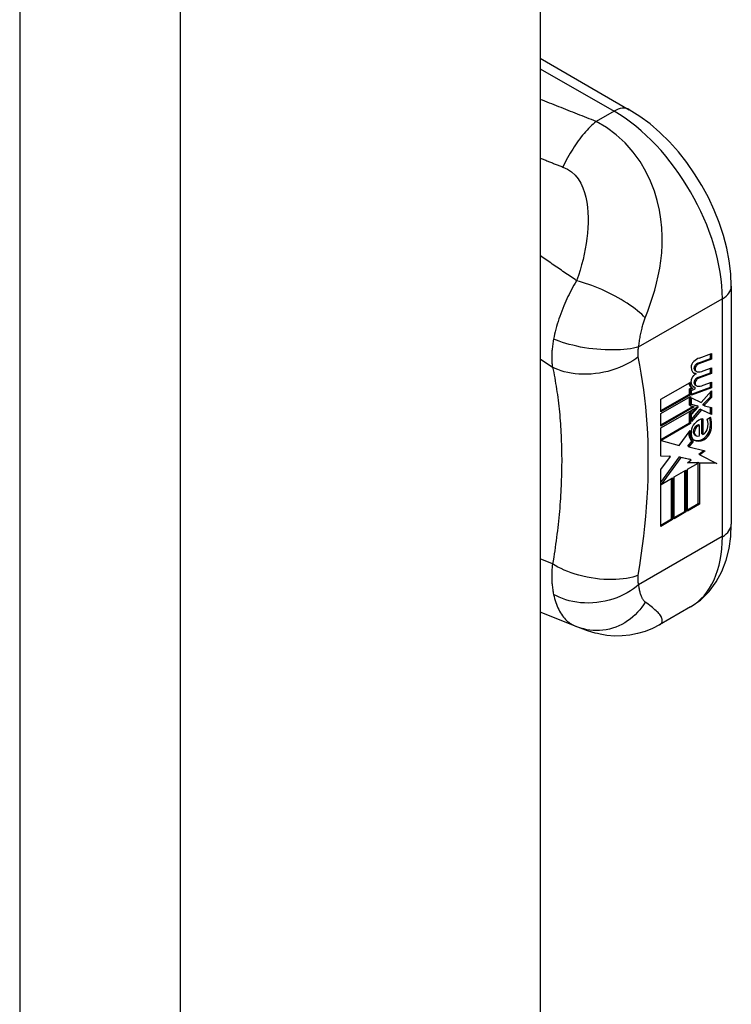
# Model space of a CAD drawing. Header units: inches. Extents: x 2 to 121, y 2 to 79.
# Tile 13 of 17: x 113.349 to 114.264, y 46.086 to 47.351. Entities that reach past the tile are written whole.
import ezdxf

# ---------------------------------------------------------------- set-up
doc = ezdxf.new("R2010")
doc.units = ezdxf.units.IN
doc.header["$LTSCALE"] = 7.278232
doc.header["$MEASUREMENT"] = 0
doc.layers.add('Visible Edges(ANSI)', color=7, linetype='Continuous', lineweight=25)
doc.layers.add('Visible Tangent Edges(ANSI)', color=7, linetype='Continuous', lineweight=25)

msp = doc.modelspace()

# ---------------------------------------------------------------- linework, layer by layer
at = {"layer": 'Visible Edges(ANSI)'}
for p, q in [((114.0181, 49.8368), (114.0181, 30.6155)), ((114.0181, 47.3018), (114.1327, 47.2358)), ((114.2638, 47.0088), (114.2638, 46.703)), ((114.2208, 46.9099), (114.237, 46.9159)), ((114.2223, 46.9166), (114.2384, 46.9223)), ((114.237, 46.9159), (114.237, 46.9218)), ((114.2384, 46.9151), (114.237, 46.9159)), ((114.2384, 46.9223), (114.2384, 46.9151)), ((114.2384, 46.9151), (114.2222, 46.9091)), ((114.2278, 46.9), (114.2384, 46.904)), ((114.237, 46.8976), (114.237, 46.9035)), ((114.2384, 46.904), (114.2384, 46.8968)), ((114.2185, 46.8964), (114.2171, 46.8972)), ((114.2189, 46.8992), (114.2175, 46.9)), ((114.2208, 46.8916), (114.237, 46.8976)), ((114.2384, 46.8968), (114.2222, 46.8907)), ((114.2384, 46.8968), (114.237, 46.8976)), ((114.1732, 46.8637), (114.2107, 46.8852)), ((114.2099, 46.8769), (114.2128, 46.8783)), ((114.214, 46.8776), (114.2126, 46.8784)), ((114.2127, 46.8701), (114.237, 46.8791)), ((114.2384, 46.8783), (114.2127, 46.8687)), ((114.2172, 46.8787), (114.2158, 46.8795)), ((114.2172, 46.8771), (114.2172, 46.8787)), ((114.2189, 46.8809), (114.2175, 46.8817)), ((114.2278, 46.8816), (114.2384, 46.8855)), ((114.237, 46.8791), (114.237, 46.885)), ((114.2384, 46.8783), (114.237, 46.8791)), ((114.2384, 46.8855), (114.2384, 46.8783)), ((114.1732, 46.8491), (114.2099, 46.8702)), ((114.2114, 46.8694), (114.1732, 46.8475)), ((114.1732, 46.8452), (114.2114, 46.8671)), ((114.2099, 46.8702), (114.2099, 46.8769)), ((114.2114, 46.8761), (114.2099, 46.8769)), ((114.2114, 46.8694), (114.2099, 46.8702)), ((114.2099, 46.8559), (114.2099, 46.8663)), ((114.2143, 46.8775), (114.2114, 46.8761)), ((114.2114, 46.8761), (114.2114, 46.8694)), ((114.2114, 46.8671), (114.2114, 46.855)), ((114.2127, 46.8749), (114.2172, 46.8771)), ((114.2127, 46.8687), (114.2127, 46.8749)), ((114.2127, 46.8656), (114.2252, 46.8596)), ((114.2127, 46.8567), (114.2127, 46.8656)), ((114.2252, 46.8596), (114.2384, 46.8746)), ((114.2278, 46.8572), (114.237, 46.8665)), ((114.2384, 46.8657), (114.2292, 46.8563)), ((114.237, 46.8665), (114.237, 46.873)), ((114.2384, 46.8657), (114.237, 46.8665)), ((114.2384, 46.8746), (114.2384, 46.8657)), ((114.1732, 46.8475), (114.1732, 46.8637)), ((114.1732, 46.8306), (114.2143, 46.8543)), ((114.2162, 46.8538), (114.1732, 46.829)), ((114.1732, 46.8267), (114.2197, 46.8535)), ((114.2114, 46.855), (114.2099, 46.8559)), ((114.2114, 46.855), (114.2162, 46.8538)), ((114.2197, 46.8535), (114.2114, 46.8446)), ((114.2127, 46.8572), (114.2199, 46.8552)), ((114.2214, 46.8544), (114.2127, 46.8567)), ((114.2127, 46.844), (114.2214, 46.8533)), ((114.2214, 46.8544), (114.2199, 46.8552)), ((114.2214, 46.8533), (114.2214, 46.8544)), ((114.2278, 46.8559), (114.2278, 46.8572)), ((114.2292, 46.8563), (114.2278, 46.8572)), ((114.2292, 46.855), (114.2278, 46.8559)), ((114.2292, 46.8563), (114.2292, 46.855)), ((114.2292, 46.855), (114.2384, 46.853)), ((114.237, 46.845), (114.237, 46.8533)), ((114.2384, 46.853), (114.2384, 46.8441)), ((114.1732, 46.829), (114.1732, 46.8452)), ((114.2099, 46.8454), (114.2149, 46.8507)), ((114.2099, 46.8331), (114.2099, 46.8454)), ((114.2114, 46.8446), (114.2099, 46.8454)), ((114.2114, 46.8446), (114.2114, 46.8323)), ((114.2127, 46.8377), (114.2239, 46.8508)), ((114.2253, 46.85), (114.2127, 46.8352)), ((114.2127, 46.8352), (114.2127, 46.844)), ((114.2253, 46.85), (114.2239, 46.8508)), ((114.2239, 46.8508), (114.237, 46.845)), ((114.2384, 46.8441), (114.2253, 46.85)), ((114.2329, 46.838), (114.2372, 46.8405)), ((114.2384, 46.8441), (114.237, 46.845)), ((114.1732, 46.812), (114.2099, 46.8331)), ((114.2114, 46.8323), (114.1738, 46.8107)), ((114.2114, 46.8323), (114.2099, 46.8331)), ((114.223, 46.8299), (114.2216, 46.8307)), ((114.223, 46.8168), (114.223, 46.8299)), ((114.2258, 46.8192), (114.2258, 46.8382)), ((114.2273, 46.8384), (114.2273, 46.8184)), ((114.1732, 46.7903), (114.1732, 46.8267)), ((114.1969, 46.8041), (114.211, 46.8234)), ((114.2184, 46.8167), (114.217, 46.8175)), ((114.2273, 46.8184), (114.2258, 46.8192)), ((114.1738, 46.8107), (114.1732, 46.811)), ((114.1738, 46.8107), (114.1969, 46.8041)), ((114.208, 46.8032), (114.2134, 46.8101)), ((114.2094, 46.8024), (114.208, 46.8032)), ((114.2148, 46.8093), (114.2094, 46.8024)), ((114.2094, 46.8024), (114.2301, 46.7972)), ((114.2148, 46.8093), (114.2134, 46.8101)), ((114.1732, 46.791), (114.1841, 46.7906)), ((114.1856, 46.7898), (114.1732, 46.7903)), ((114.1732, 46.7731), (114.1856, 46.7898)), ((114.1732, 46.7565), (114.1974, 46.7896)), ((114.1856, 46.7898), (114.1841, 46.7906)), ((114.1988, 46.7888), (114.1974, 46.7896)), ((114.1974, 46.7896), (114.2106, 46.7865)), ((114.222, 46.7931), (114.2283, 46.7977)), ((114.2234, 46.7923), (114.222, 46.7931)), ((114.2301, 46.7972), (114.2234, 46.7923)), ((114.2234, 46.7923), (114.2452, 46.7809)), ((114.1988, 46.7888), (114.1735, 46.7541)), ((114.2121, 46.7857), (114.1988, 46.7888)), ((114.2073, 46.7819), (114.2121, 46.7857)), ((114.2212, 46.7816), (114.2073, 46.7819)), ((114.2076, 46.7737), (114.2212, 46.7816)), ((114.2083, 46.7827), (114.2198, 46.7824)), ((114.2121, 46.7857), (114.2106, 46.7865)), ((114.2212, 46.7816), (114.2198, 46.7824)), ((114.2213, 46.7295), (114.2213, 46.7823)), ((114.2227, 46.7815), (114.2213, 46.7823)), ((114.2213, 46.7823), (114.2437, 46.7818)), ((114.2227, 46.7815), (114.2227, 46.7287)), ((114.2452, 46.7809), (114.2227, 46.7815)), ((114.1732, 46.7002), (114.1732, 46.7731)), ((114.1904, 46.7638), (114.2055, 46.7725)), ((114.1904, 46.71), (114.1904, 46.7638)), ((114.2041, 46.7195), (114.2041, 46.7717)), ((114.2055, 46.7725), (114.2055, 46.7187)), ((114.2076, 46.7199), (114.2076, 46.7737)), ((114.1735, 46.7541), (114.1732, 46.7543)), ((114.1735, 46.7541), (114.1884, 46.7627)), ((114.187, 46.7097), (114.187, 46.7619)), ((114.1884, 46.7627), (114.1884, 46.7089)), ((114.2076, 46.7216), (114.2213, 46.7295)), ((114.2227, 46.7287), (114.2076, 46.7199)), ((114.2227, 46.7287), (114.2213, 46.7295)), ((114.1904, 46.7116), (114.2041, 46.7195)), ((114.2055, 46.7187), (114.1904, 46.71)), ((114.2055, 46.7187), (114.2041, 46.7195)), ((114.1732, 46.7018), (114.187, 46.7097)), ((114.1884, 46.7089), (114.1732, 46.7002)), ((114.1884, 46.7089), (114.187, 46.7097)), ((114.0643, 46.5715), (114.0181, 46.5898)), ((114.2113, 46.5966), (114.1714, 46.5736)), ((114.0666, 46.5706), (114.0643, 46.5715))]:
    msp.add_line(p, q, dxfattribs=at)
at = {"layer": 'Visible Edges(ANSI)', "flags": 128}
for points in [[(114.2638, 47.0088), (114.2631, 47.0249), (114.2612, 47.0413), (114.258, 47.0577), (114.2537, 47.0742), (114.2482, 47.0906), (114.2418, 47.1068), (114.2343, 47.1228), (114.2259, 47.1383), (114.2166, 47.1534), (114.2065, 47.1678), (114.1957, 47.1815), (114.1842, 47.1944), (114.1721, 47.2064), (114.1595, 47.2174), (114.1463, 47.2272), (114.1327, 47.2358)], [(114.2113, 46.5966), (114.2241, 46.6055), (114.2352, 46.6164), (114.2445, 46.6288), (114.2518, 46.6423), (114.2572, 46.6567), (114.2609, 46.6717), (114.2631, 46.6872), (114.2638, 46.703)], [(114.1714, 46.5736), (114.1624, 46.569), (114.153, 46.5652), (114.1433, 46.5623), (114.1334, 46.5603), (114.1235, 46.5593), (114.1136, 46.5592), (114.104, 46.56), (114.0953, 46.5615), (114.0917, 46.5623), (114.0888, 46.563), (114.0847, 46.5643), (114.079, 46.5661), (114.0734, 46.5681), (114.0666, 46.5706)]]:
    msp.add_lwpolyline(points, dxfattribs=at)
at = {"layer": 'Visible Edges(ANSI)'}
for centre, major_axis, start_param, end_param in [((114.2197, 46.8997), (0.0096, 0.0166), 0.591478, 1.10591), ((114.217, 46.9076), (0.00349, 0.00607), 1.10591, 2.348655), ((114.2236, 46.9114), (-0.0082, -0.0142), 5.490247, 6.612005), ((114.2186, 46.9052), (0.002, 0.00347), 1.194468, 2.460773), ((114.2217, 46.9073), (-0.00419, -0.00728), 5.602365, 6.283185), ((114.22, 46.9043), (-0.002, -0.00347), 4.33606, 5.602365), ((114.2198, 46.9027), (0.00409, 0.00711), 0.608795, 1.194468), ((114.2212, 46.9019), (-0.00409, -0.00711), 3.750388, 4.33606), ((114.2168, 46.8895), (0.00337, 0.00586), 1.080045, 2.345144), ((114.2222, 46.9122), (-0.0082, -0.0142), 0.086325, 0.32882), ((114.2194, 46.8813), (0.0096, 0.0166), 0.846591, 1.080045), ((114.2231, 46.9065), (-0.00419, -0.00728), 5.602365, 6.501309), ((114.2198, 46.8844), (0.00409, 0.00711), 0.608932, 1.194614), ((114.2212, 46.8836), (-0.00409, -0.00711), 3.750524, 4.336206), ((114.2313, 46.9271), (-0.0155, -0.0269), 0.234705, 0.623342), ((114.2206, 46.8923), (-0.008, -0.0139), 5.599531, 6.283185), ((114.222, 46.8915), (-0.008, -0.0139), 5.474827, 6.308913), ((114.2233, 46.8932), (-0.008, -0.0139), 5.486737, 6.497871), ((114.2219, 46.894), (-0.008, -0.0139), 0.088333, 0.214686), ((114.2186, 46.8868), (0.002, 0.00347), 1.194614, 2.459504), ((114.2217, 46.889), (-0.00419, -0.00728), 5.601097, 6.283185), ((114.22, 46.886), (-0.002, -0.00347), 4.336206, 5.601097), ((114.2231, 46.8882), (-0.00419, -0.00728), 5.601097, 6.50115), ((114.2316, 46.9087), (-0.0155, -0.0269), 0.217964, 0.608932), ((114.2084, 46.8157), (0.0202, 0.0351), 5.348557, 5.747216), ((114.2098, 46.8149), (-0.0202, -0.0351), 2.206964, 2.656801), ((114.2194, 46.8263), (0.00506, 0.00878), 1.199629, 2.268394), ((114.2195, 46.8249), (0.00318, 0.00552), 0.285255, 1.676465), ((114.2219, 46.8212), (0.0094, 0.0163), 0.3673, 1.199629), ((114.2209, 46.8241), (0.00318, 0.00552), 0.285255, 1.676465), ((114.2275, 46.8234), (0.0066, 0.0114), 3.865099, 5.348557), ((114.2196, 46.8239), (0.0102, 0.0177), 5.053908, 5.889616), ((114.2247, 46.829), (-0.011, -0.0191), 5.44239, 6.249461), ((114.2262, 46.8282), (-0.011, -0.0191), 5.27034, 6.249461), ((114.2262, 46.8282), (-0.0099, -0.0173), 5.328451, 6.266738), ((114.22, 46.8247), (-0.00364, -0.00633), 4.818058, 5.834093), ((114.2226, 46.8273), (-0.00559, -0.00971), 5.834093, 6.283185), ((114.2214, 46.8239), (-0.00364, -0.00633), 4.818058, 5.834093), ((114.224, 46.8264), (-0.00559, -0.00971), 5.834093, 6.944434), ((114.2285, 46.8242), (0.00319, 0.00555), 3.637533, 5.053908), ((114.229, 46.8226), (-0.0066, -0.0114), 0.723506, 2.206964), ((114.2281, 46.8347), (-0.0132, -0.023), 0.05511, 0.723506), ((114.2295, 46.8339), (-0.0132, -0.023), 6.266738, 7.006692)]:
    msp.add_ellipse(centre, major_axis=major_axis, ratio=0.578093, start_param=start_param, end_param=end_param, dxfattribs=at)
at = {"layer": 'Visible Tangent Edges(ANSI)'}
for p, q in [((113.3492, 49.5705), (113.3492, 30.3492)), ((113.5557, 30.3492), (113.5557, 49.5705)), ((114.0181, 47.2885), (114.1131, 47.2339)), ((114.1131, 47.2339), (114.09, 47.2206)), ((114.1447, 46.9309), (114.2522, 46.9928)), ((114.2522, 46.9928), (114.2522, 46.687)), ((114.0181, 46.9156), (114.0339, 46.905)), ((114.2172, 46.9024), (114.2158, 46.9032)), ((114.2188, 46.9067), (114.2174, 46.9075)), ((114.2222, 46.9091), (114.2208, 46.9099)), ((114.2222, 46.8907), (114.2208, 46.8916)), ((114.2172, 46.8841), (114.2158, 46.8849)), ((114.2188, 46.8884), (114.2174, 46.8892)), ((114.2382, 46.8263), (114.2367, 46.8271)), ((114.2165, 46.8191), (114.2151, 46.8199)), ((114.2174, 46.8253), (114.2159, 46.8261)), ((114.2284, 46.8115), (114.227, 46.8124)), ((114.2522, 46.687), (114.1447, 46.6251)), ((114.0339, 46.6519), (114.0181, 46.6586))]:
    msp.add_line(p, q, dxfattribs=at)
at = {"layer": 'Visible Tangent Edges(ANSI)', "flags": 128}
for points in [[(114.09, 47.2206), (114.0871, 47.2218), (114.0841, 47.223), (114.0811, 47.2242), (114.0781, 47.2254), (114.0751, 47.2266), (114.0722, 47.2277), (114.0692, 47.2289), (114.0662, 47.2301), (114.0632, 47.2313), (114.0602, 47.2324), (114.0572, 47.2336), (114.0542, 47.2348), (114.0512, 47.236), (114.0481, 47.2372), (114.0451, 47.2384), (114.0421, 47.2396), (114.0391, 47.2407), (114.0361, 47.2419), (114.0331, 47.2431), (114.0301, 47.2443), (114.0271, 47.2455), (114.0241, 47.2467), (114.0211, 47.2479), (114.0181, 47.249)], [(114.09, 47.2206), (114.0881, 47.219), (114.0862, 47.2173), (114.0842, 47.2155), (114.0823, 47.2136), (114.0803, 47.2116), (114.0784, 47.2096), (114.0765, 47.2075), (114.0746, 47.2053), (114.0727, 47.203), (114.0708, 47.2007), (114.0689, 47.1982), (114.0671, 47.1958), (114.0652, 47.1932), (114.0634, 47.1906), (114.0617, 47.188), (114.0599, 47.1852), (114.0582, 47.1825), (114.0565, 47.1797), (114.0549, 47.1768), (114.0533, 47.1739), (114.0517, 47.171), (114.0502, 47.1681), (114.0487, 47.1651), (114.0472, 47.1621)], [(114.1532, 46.9683), (114.1565, 46.977), (114.1597, 46.9859), (114.1626, 46.9948), (114.1653, 47.0038), (114.1678, 47.0129), (114.1699, 47.0223), (114.1718, 47.0319), (114.1733, 47.0417), (114.1744, 47.0517), (114.175, 47.0621), (114.1751, 47.0728), (114.1746, 47.0838), (114.1734, 47.0951), (114.1715, 47.1068), (114.1687, 47.1189), (114.165, 47.1312), (114.1601, 47.1438), (114.154, 47.1565), (114.1465, 47.1691), (114.1377, 47.1813), (114.1274, 47.193), (114.1159, 47.2036), (114.1034, 47.213), (114.09, 47.2206)], [(114.0181, 47.1736), (114.0193, 47.1731), (114.0205, 47.1726), (114.0218, 47.1721), (114.023, 47.1716), (114.0242, 47.1712), (114.0254, 47.1707), (114.0266, 47.1702), (114.0278, 47.1697), (114.029, 47.1692), (114.0302, 47.1687), (114.0314, 47.1683), (114.0326, 47.1678), (114.0339, 47.1673), (114.0351, 47.1668), (114.0363, 47.1664), (114.0375, 47.1659), (114.0387, 47.1654), (114.0399, 47.1649), (114.0411, 47.1645), (114.0423, 47.164), (114.0436, 47.1635), (114.0448, 47.1631), (114.046, 47.1626), (114.0472, 47.1621)], [(114.0472, 47.1621), (114.0531, 47.1594), (114.0584, 47.1559), (114.0631, 47.1516), (114.0671, 47.1467), (114.0704, 47.1413), (114.0731, 47.1355), (114.0753, 47.1294), (114.0769, 47.1232), (114.0781, 47.1168), (114.079, 47.1103), (114.0795, 47.1037), (114.0797, 47.0971), (114.0796, 47.0905), (114.0793, 47.0838), (114.0788, 47.0771), (114.0781, 47.0703), (114.0772, 47.0636), (114.076, 47.0568), (114.0747, 47.05), (114.0732, 47.0432), (114.0714, 47.0364), (114.0695, 47.0296), (114.0673, 47.0227), (114.0649, 47.0159)], [(114.0649, 47.0159), (114.063, 47.0173), (114.061, 47.0186), (114.0591, 47.02), (114.0571, 47.0213), (114.0552, 47.0227), (114.0532, 47.024), (114.0513, 47.0253), (114.0493, 47.0267), (114.0474, 47.028), (114.0454, 47.0294), (114.0435, 47.0307), (114.0415, 47.0321), (114.0396, 47.0334), (114.0376, 47.0347), (114.0357, 47.0361), (114.0337, 47.0374), (114.0318, 47.0388), (114.0298, 47.0401), (114.0279, 47.0415), (114.0259, 47.0428), (114.024, 47.0441), (114.022, 47.0455), (114.0201, 47.0468), (114.0181, 47.0482)], [(114.0649, 47.0159), (114.0632, 47.013), (114.0615, 47.0101), (114.0598, 47.0072), (114.0582, 47.0042), (114.0567, 47.0013), (114.0552, 46.9984), (114.0538, 46.9955), (114.0524, 46.9925), (114.0511, 46.9896), (114.0498, 46.9867), (114.0485, 46.9836), (114.0472, 46.9804), (114.0458, 46.9769), (114.0445, 46.9735), (114.0433, 46.9701), (114.0422, 46.9668), (114.0411, 46.9635), (114.0401, 46.9601), (114.0391, 46.9569), (114.0382, 46.9536), (114.0374, 46.9504), (114.0367, 46.9472), (114.036, 46.9441), (114.0354, 46.941)], [(114.1532, 46.9683), (114.151, 46.9705), (114.1486, 46.9728), (114.146, 46.9751), (114.1431, 46.9774), (114.1401, 46.9798), (114.1369, 46.9822), (114.1335, 46.9846), (114.13, 46.987), (114.1262, 46.9893), (114.1224, 46.9917), (114.1184, 46.994), (114.1143, 46.9962), (114.1102, 46.9984), (114.106, 47.0005), (114.1017, 47.0026), (114.0974, 47.0045), (114.0932, 47.0063), (114.0889, 47.0081), (114.0847, 47.0097), (114.0806, 47.0112), (114.0765, 47.0125), (114.0725, 47.0138), (114.0687, 47.0149), (114.0649, 47.0159)], [(114.1447, 46.9309), (114.1449, 46.9326), (114.1452, 46.9343), (114.1454, 46.936), (114.1457, 46.9378), (114.1459, 46.9395), (114.1462, 46.9413), (114.1465, 46.943), (114.1468, 46.9448), (114.1472, 46.9465), (114.1475, 46.9482), (114.1479, 46.95), (114.1482, 46.9517), (114.1486, 46.9534), (114.149, 46.9549), (114.1493, 46.9563), (114.1497, 46.9577), (114.1501, 46.9591), (114.1505, 46.9605), (114.1509, 46.9618), (114.1513, 46.9632), (114.1518, 46.9645), (114.1522, 46.9658), (114.1527, 46.9671), (114.1532, 46.9683)], [(114.0354, 46.941), (114.035, 46.9392), (114.0347, 46.9374), (114.0344, 46.9357), (114.0342, 46.934), (114.034, 46.9323), (114.0338, 46.9306), (114.0336, 46.929), (114.0334, 46.9273), (114.0333, 46.9258), (114.0332, 46.9242), (114.0331, 46.9227), (114.0331, 46.9213), (114.033, 46.9198), (114.033, 46.9184), (114.033, 46.917), (114.033, 46.9156), (114.0331, 46.9142), (114.0331, 46.9128), (114.0332, 46.9115), (114.0333, 46.9101), (114.0334, 46.9088), (114.0336, 46.9075), (114.0337, 46.9062), (114.0339, 46.905)], [(114.1447, 46.9309), (114.1414, 46.93), (114.1379, 46.9293), (114.1341, 46.9286), (114.1301, 46.9281), (114.1258, 46.9276), (114.1213, 46.9272), (114.1166, 46.927), (114.1117, 46.9269), (114.1067, 46.9269), (114.1016, 46.9271), (114.0963, 46.9274), (114.0911, 46.9278), (114.0858, 46.9283), (114.0805, 46.929), (114.0753, 46.9298), (114.0701, 46.9307), (114.0651, 46.9318), (114.0603, 46.9329), (114.0556, 46.9341), (114.0511, 46.9354), (114.0468, 46.9367), (114.0427, 46.9381), (114.0389, 46.9395), (114.0354, 46.941)], [(114.1442, 46.9181), (114.1442, 46.9185), (114.1441, 46.919), (114.144, 46.9194), (114.144, 46.9199), (114.144, 46.9204), (114.1439, 46.9209), (114.1439, 46.9214), (114.1439, 46.9219), (114.1439, 46.9224), (114.1439, 46.9229), (114.1439, 46.9234), (114.1439, 46.9239), (114.1439, 46.9245), (114.1439, 46.925), (114.144, 46.9255), (114.144, 46.9261), (114.1441, 46.9267), (114.1441, 46.9273), (114.1442, 46.9278), (114.1443, 46.9284), (114.1444, 46.929), (114.1445, 46.9296), (114.1446, 46.9302), (114.1447, 46.9309)], [(114.1442, 46.9181), (114.1409, 46.9156), (114.1372, 46.9131), (114.1333, 46.9108), (114.1291, 46.9085), (114.1247, 46.9064), (114.1201, 46.9044), (114.1153, 46.9025), (114.1103, 46.9009), (114.1051, 46.8994), (114.0999, 46.8982), (114.0945, 46.8972), (114.0891, 46.8965), (114.0837, 46.8959), (114.0784, 46.8957), (114.0731, 46.8957), (114.068, 46.8959), (114.0629, 46.8963), (114.0581, 46.897), (114.0535, 46.8979), (114.049, 46.899), (114.0449, 46.9003), (114.0409, 46.9017), (114.0373, 46.9033), (114.0339, 46.905)], [(114.1442, 46.6373), (114.1462, 46.65), (114.1481, 46.6627), (114.1498, 46.6753), (114.1514, 46.6878), (114.1527, 46.7003), (114.1539, 46.7127), (114.1549, 46.725), (114.1557, 46.7372), (114.1563, 46.7493), (114.1568, 46.7613), (114.157, 46.7733), (114.1571, 46.7851), (114.157, 46.7968), (114.1568, 46.8085), (114.1563, 46.82), (114.1557, 46.8314), (114.1549, 46.8427), (114.1539, 46.8538), (114.1527, 46.8648), (114.1514, 46.8757), (114.1498, 46.8865), (114.1481, 46.8971), (114.1462, 46.9076), (114.1442, 46.9181)], [(114.0339, 46.905), (114.0347, 46.9014), (114.0355, 46.898), (114.0361, 46.8945), (114.0368, 46.891), (114.0374, 46.8874), (114.038, 46.8839), (114.0386, 46.8803), (114.0392, 46.8767), (114.0397, 46.8731), (114.0402, 46.8695), (114.0407, 46.8658), (114.0412, 46.8622), (114.0416, 46.8585), (114.042, 46.8548), (114.0424, 46.8511), (114.0428, 46.8473), (114.0432, 46.8436), (114.0435, 46.8398), (114.0438, 46.836), (114.0441, 46.8322), (114.0444, 46.8284), (114.0446, 46.8246), (114.0448, 46.8207), (114.045, 46.8169)], [(114.045, 46.8169), (114.0451, 46.8143), (114.0452, 46.8116), (114.0453, 46.809), (114.0454, 46.8064), (114.0455, 46.8037), (114.0456, 46.8011), (114.0456, 46.7985), (114.0457, 46.7958), (114.0457, 46.7931), (114.0457, 46.7905), (114.0458, 46.7878), (114.0458, 46.7851), (114.0458, 46.7824), (114.0457, 46.7797), (114.0457, 46.777), (114.0457, 46.7743), (114.0456, 46.7716), (114.0456, 46.7689), (114.0455, 46.7662), (114.0454, 46.7635), (114.0453, 46.7607), (114.0452, 46.758), (114.0451, 46.7553), (114.045, 46.7525)], [(114.045, 46.7525), (114.0448, 46.7484), (114.0446, 46.7443), (114.0444, 46.7402), (114.0441, 46.7361), (114.0438, 46.732), (114.0435, 46.7278), (114.0432, 46.7237), (114.0428, 46.7195), (114.0424, 46.7153), (114.042, 46.7112), (114.0416, 46.707), (114.0412, 46.7028), (114.0407, 46.6986), (114.0402, 46.6944), (114.0397, 46.6902), (114.0392, 46.6859), (114.0386, 46.6817), (114.038, 46.6774), (114.0374, 46.6732), (114.0368, 46.6689), (114.0361, 46.6647), (114.0355, 46.6604), (114.0347, 46.6561), (114.0339, 46.6519)], [(114.0339, 46.6519), (114.0337, 46.6503), (114.0336, 46.6486), (114.0334, 46.6469), (114.0333, 46.6452), (114.0332, 46.6436), (114.0331, 46.6419), (114.0331, 46.6403), (114.033, 46.6386), (114.033, 46.637), (114.033, 46.6354), (114.033, 46.6338), (114.0331, 46.6322), (114.0331, 46.6306), (114.0332, 46.629), (114.0333, 46.6273), (114.0334, 46.6257), (114.0336, 46.6241), (114.0338, 46.6224), (114.034, 46.6208), (114.0342, 46.6191), (114.0344, 46.6175), (114.0347, 46.6159), (114.035, 46.6143), (114.0354, 46.6127)], [(114.1442, 46.6373), (114.1409, 46.6362), (114.1372, 46.6351), (114.1333, 46.6342), (114.1291, 46.6334), (114.1247, 46.6328), (114.1201, 46.6323), (114.1153, 46.632), (114.1103, 46.6318), (114.1051, 46.6319), (114.0999, 46.6321), (114.0945, 46.6325), (114.0891, 46.6331), (114.0837, 46.6339), (114.0784, 46.6349), (114.0731, 46.6361), (114.068, 46.6374), (114.0629, 46.6389), (114.0581, 46.6405), (114.0535, 46.6422), (114.049, 46.644), (114.0449, 46.6459), (114.0409, 46.6479), (114.0373, 46.6499), (114.0339, 46.6519)], [(114.1447, 46.6251), (114.1446, 46.6256), (114.1445, 46.626), (114.1444, 46.6265), (114.1443, 46.627), (114.1442, 46.6275), (114.1441, 46.628), (114.1441, 46.6285), (114.144, 46.629), (114.144, 46.6295), (114.1439, 46.63), (114.1439, 46.6306), (114.1439, 46.6311), (114.1439, 46.6316), (114.1439, 46.6321), (114.1439, 46.6326), (114.1439, 46.6331), (114.1439, 46.6336), (114.1439, 46.6341), (114.144, 46.6347), (114.144, 46.6352), (114.144, 46.6357), (114.1441, 46.6363), (114.1442, 46.6368), (114.1442, 46.6373)], [(114.1447, 46.6251), (114.1414, 46.6224), (114.1379, 46.6197), (114.1341, 46.6172), (114.1301, 46.6147), (114.1258, 46.6125), (114.1213, 46.6104), (114.1166, 46.6084), (114.1117, 46.6067), (114.1067, 46.6053), (114.1016, 46.604), (114.0963, 46.603), (114.0911, 46.6023), (114.0858, 46.6018), (114.0805, 46.6016), (114.0753, 46.6017), (114.0701, 46.602), (114.0651, 46.6026), (114.0603, 46.6035), (114.0556, 46.6045), (114.0511, 46.6058), (114.0468, 46.6073), (114.0427, 46.609), (114.0389, 46.6108), (114.0354, 46.6127)], [(114.1532, 46.6029), (114.1527, 46.6033), (114.1522, 46.6038), (114.1518, 46.6042), (114.1513, 46.6047), (114.1509, 46.6053), (114.1505, 46.6058), (114.1501, 46.6065), (114.1497, 46.6071), (114.1493, 46.6078), (114.149, 46.6085), (114.1486, 46.6093), (114.1482, 46.6102), (114.1479, 46.6113), (114.1475, 46.6123), (114.1472, 46.6134), (114.1468, 46.6145), (114.1465, 46.6157), (114.1462, 46.6169), (114.1459, 46.6182), (114.1457, 46.6195), (114.1454, 46.6209), (114.1452, 46.6222), (114.1449, 46.6236), (114.1447, 46.6251)], [(114.0354, 46.6127), (114.036, 46.6101), (114.0366, 46.6075), (114.0374, 46.6049), (114.0382, 46.6025), (114.039, 46.6001), (114.04, 46.5977), (114.041, 46.5955), (114.042, 46.5933), (114.0431, 46.5912), (114.0443, 46.5892), (114.0456, 46.5872), (114.0469, 46.5853), (114.0482, 46.5836), (114.0495, 46.582), (114.0508, 46.5807), (114.0521, 46.5794), (114.0534, 46.5781), (114.0548, 46.577), (114.0563, 46.5759), (114.0578, 46.5748), (114.0593, 46.5739), (114.0609, 46.573), (114.0625, 46.5722), (114.0643, 46.5715)], [(114.1532, 46.6029), (114.151, 46.5995), (114.1487, 46.5962), (114.1461, 46.5929), (114.1434, 46.5897), (114.1404, 46.5867), (114.1373, 46.5839), (114.134, 46.5811), (114.1305, 46.5786), (114.1269, 46.5763), (114.1231, 46.5742), (114.1192, 46.5723), (114.1153, 46.5707), (114.1112, 46.5693), (114.1071, 46.5682), (114.1029, 46.5673), (114.0987, 46.5667), (114.0945, 46.5664), (114.0903, 46.5663), (114.0862, 46.5664), (114.0821, 46.5668), (114.0781, 46.5674), (114.0742, 46.5683), (114.0703, 46.5693), (114.0666, 46.5706)], [(114.1714, 46.5736), (114.1727, 46.5745), (114.1736, 46.5754), (114.1743, 46.5764), (114.1748, 46.5774), (114.1751, 46.5785), (114.1751, 46.5796), (114.175, 46.5808), (114.1746, 46.5819), (114.1742, 46.5831), (114.1735, 46.5843), (114.1727, 46.5855), (114.1718, 46.5868), (114.1708, 46.588), (114.1696, 46.5893), (114.1684, 46.5905), (114.167, 46.5918), (114.1656, 46.5931), (114.164, 46.5944), (114.1624, 46.5958), (114.1607, 46.5971), (114.159, 46.5985), (114.1571, 46.6), (114.1552, 46.6014), (114.1532, 46.6029)]]:
    msp.add_lwpolyline(points, dxfattribs=at)
at = {"layer": 'Visible Tangent Edges(ANSI)'}
for centre, major_axis, ratio, start_param, end_param in [((114.1131, 47.2017), (0.0196, 0.0341), 0.578093, 0, 0.783464), ((114.1131, 47.0729), (0.0982, -0.1706), 0.578093, 0.787332, 2.358128), ((114.2244, 47.0088), (0.0394, 0), 0.575862, 5.497787, 6.283185), ((114.2244, 46.703), (0.0394, 0), 0.575862, 5.497787, 6.283185), ((114.1131, 46.7672), (0.0982, -0.1706), 0.578093, 0, 0.787332)]:
    msp.add_ellipse(centre, major_axis=major_axis, ratio=ratio, start_param=start_param, end_param=end_param, dxfattribs=at)

doc.saveas('drawing.dxf')
